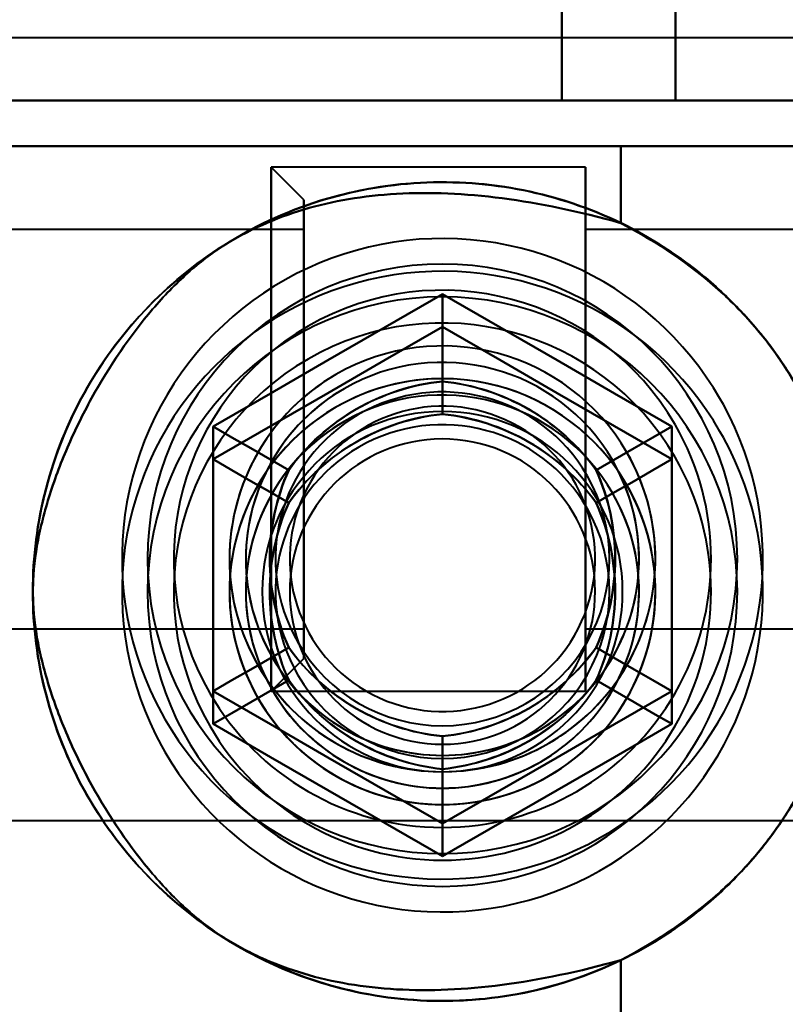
# Model space of a CAD drawing. Header units: millimetres. Extents: x -1442 to 3067, y -120 to 936.
# Tile 58 of 72: x 257 to 269, y 723 to 738. Entities that reach past the tile are written whole.
import ezdxf

# ---------------------------------------------------------------- set-up
doc = ezdxf.new("R2010")
doc.units = ezdxf.units.MM
doc.layers.add('G-IMPT', color=8, linetype='Continuous', lineweight=40)

# ---------------------------------------------------------------- blocks, each defined once
blk = doc.blocks.new('NEXA 400 CALQUES_dwg-748074-Gauche')
at = {"layer": 'G-IMPT'}
for p, q in [((287, 737.327), (254.35, 737.327)), ((287, 737.327), (254.35, 737.327)), ((267.221, 736.372), (249.5, 736.372)), ((249.5, 736.372), (267.221, 736.372)), ((249.5, 736.372), (267.221, 736.372)), ((267.221, 736.372), (249.5, 736.372)), ((265.485, 736.372), (276.665, 736.372)), ((276.665, 736.372), (265.485, 736.372)), ((265.485, 736.372), (276.665, 736.372)), ((276.665, 736.372), (265.485, 736.372)), ((275.707, 736.372), (267.221, 736.372)), ((267.221, 736.372), (275.707, 736.372)), ((275.707, 736.372), (267.221, 736.372)), ((267.221, 736.372), (275.707, 736.372)), ((251.665, 735.672), (266.387, 735.672)), ((266.387, 735.672), (251.665, 735.672)), ((266.387, 735.672), (251.665, 735.672)), ((251.665, 735.672), (266.387, 735.672)), ((266.387, 735.672), (275.484, 735.672)), ((275.484, 735.672), (266.387, 735.672)), ((275.484, 735.672), (266.387, 735.672)), ((266.387, 735.672), (275.484, 735.672)), ((265.85, 735.352), (261.05, 735.352)), ((261.55, 734.852), (261.05, 735.352)), ((265.85, 735.352), (261.05, 735.352)), ((261.55, 734.852), (261.05, 735.352)), ((261.05, 735.352), (261.05, 731.352)), ((261.05, 731.352), (261.05, 735.352)), ((261.05, 735.352), (261.05, 727.484)), ((261.05, 727.484), (261.05, 735.352)), ((261.05, 735.221), (261.05, 727.352)), ((261.05, 727.352), (261.05, 735.221)), ((261.05, 735.221), (261.05, 731.352)), ((261.05, 731.352), (261.05, 735.221)), ((265.85, 735.352), (265.85, 727.352)), ((265.85, 735.352), (265.85, 727.352)), ((265.85, 727.484), (265.85, 735.352)), ((265.85, 735.221), (265.85, 735.352)), ((265.85, 727.484), (265.85, 735.352)), ((265.85, 735.352), (265.85, 727.352)), ((265.85, 735.352), (265.85, 727.352)), ((265.85, 727.352), (265.85, 735.221)), ((265.85, 727.352), (265.85, 735.221)), ((261.55, 734.852), (261.55, 727.967)), ((261.55, 727.967), (261.55, 734.852)), ((261.55, 734.852), (261.55, 727.967)), ((261.55, 727.967), (261.55, 734.852)), ((261.55, 734.737), (261.55, 727.852)), ((261.55, 727.852), (261.55, 734.737)), ((261.55, 734.737), (261.55, 727.852)), ((261.55, 727.852), (261.55, 734.737)), ((261.55, 734.402), (251.55, 734.402)), ((261.55, 734.402), (251.55, 734.402)), ((261.55, 734.402), (261.55, 730.577)), ((261.55, 728.402), (261.55, 734.402)), ((261.55, 734.402), (261.55, 730.577)), ((261.55, 732.127), (261.55, 734.402)), ((282.55, 734.402), (265.85, 734.402)), ((282.55, 734.402), (265.85, 734.402)), ((265.85, 728.302), (265.85, 734.402)), ((265.85, 728.302), (265.85, 734.402)), ((265.85, 734.402), (265.85, 728.402)), ((265.85, 728.302), (265.85, 734.402)), ((265.85, 728.302), (265.85, 734.402)), ((265.85, 734.402), (265.85, 728.402)), ((265.85, 734.402), (265.85, 734.302)), ((261.55, 730.577), (261.55, 734.302)), ((261.55, 728.302), (261.55, 734.302)), ((265.85, 734.302), (265.85, 728.302)), ((265.85, 734.302), (265.85, 728.302)), ((261.55, 732.127), (261.55, 728.302)), ((261.55, 732.127), (261.55, 728.302)), ((261.55, 728.402), (261.55, 732.127)), ((261.05, 731.352), (261.05, 727.484)), ((261.05, 727.484), (261.05, 731.352)), ((261.05, 731.352), (261.05, 727.352)), ((261.05, 727.352), (261.05, 731.352)), ((261.55, 728.302), (261.55, 730.577)), ((251.55, 728.302), (261.55, 728.302)), ((251.55, 728.302), (261.55, 728.302)), ((265.85, 728.402), (265.85, 728.302)), ((265.85, 728.302), (282.55, 728.302)), ((265.85, 728.302), (282.55, 728.302)), ((261.05, 727.352), (261.55, 727.852)), ((261.05, 727.352), (261.55, 727.852)), ((265.85, 727.352), (265.85, 727.484)), ((261.05, 727.352), (265.85, 727.352)), ((261.05, 727.352), (265.85, 727.352)), ((254.35, 725.377), (287, 725.377)), ((254.35, 725.377), (287, 725.377))]:
    blk.add_line(p, q, dxfattribs=at)
at = {"layer": 'G-IMPT', "flags": 128}
for points in [[(265.485, 742.372), (265.485, 740.872), (265.485, 739.372), (265.485, 737.872), (265.485, 736.372)], [(265.485, 736.372), (265.485, 737.872), (265.485, 739.372), (265.485, 740.872), (265.485, 742.372)], [(265.485, 742.372), (265.485, 740.872), (265.485, 739.372), (265.485, 737.872), (265.485, 736.372)], [(265.485, 736.372), (265.485, 737.872), (265.485, 739.372), (265.485, 740.872), (265.485, 742.372)], [(267.221, 739.372), (267.221, 738.622), (267.221, 737.872), (267.221, 737.122), (267.221, 736.372)], [(267.221, 736.372), (267.221, 737.122), (267.221, 737.872), (267.221, 738.622), (267.221, 739.372)], [(267.221, 736.372), (267.221, 737.122), (267.221, 737.872), (267.221, 738.622), (267.221, 739.372)], [(267.221, 739.372), (267.221, 738.622), (267.221, 737.872), (267.221, 737.122), (267.221, 736.372)], [(249.5, 736.372), (253.496, 736.372), (257.492, 736.372), (261.488, 736.372), (265.485, 736.372)], [(265.485, 736.372), (261.488, 736.372), (257.492, 736.372), (253.496, 736.372), (249.5, 736.372)], [(265.485, 736.372), (261.488, 736.372), (257.492, 736.372), (253.496, 736.372), (249.5, 736.372)], [(249.5, 736.372), (253.496, 736.372), (257.492, 736.372), (261.488, 736.372), (265.485, 736.372)], [(276.105, 735.672), (270.579, 735.672), (265.052, 735.672), (259.526, 735.672), (254, 735.672)], [(254, 735.672), (259.526, 735.672), (265.052, 735.672), (270.579, 735.672), (276.105, 735.672)], [(276.105, 735.672), (270.579, 735.672), (265.052, 735.672), (259.526, 735.672), (254, 735.672)], [(254, 735.672), (259.526, 735.672), (265.052, 735.672), (270.579, 735.672), (276.105, 735.672)], [(266.387, 735.672), (266.387, 735.379), (266.387, 735.085), (266.387, 734.792), (266.387, 734.499)], [(266.387, 734.499), (266.387, 734.792), (266.387, 735.085), (266.387, 735.379), (266.387, 735.672)], [(266.387, 735.672), (266.387, 735.379), (266.387, 735.085), (266.387, 734.792), (266.387, 734.499)], [(266.387, 734.499), (266.387, 734.792), (266.387, 735.085), (266.387, 735.379), (266.387, 735.672)], [(267.9, 731.818), (267.799, 731.985), (267.691, 732.148), (267.577, 732.307), (267.457, 732.461), (267.33, 732.61), (267.198, 732.754), (267.06, 732.893), (266.916, 733.026), (266.768, 733.153), (266.614, 733.274), (266.455, 733.389), (266.293, 733.497), (266.126, 733.599), (265.955, 733.694), (265.78, 733.782), (265.602, 733.863), (265.421, 733.937), (265.237, 734.003), (265.05, 734.062), (264.862, 734.114), (264.671, 734.158), (264.479, 734.195), (264.286, 734.223), (264.091, 734.244), (263.896, 734.257), (263.7, 734.263), (263.505, 734.26), (263.309, 734.25), (263.115, 734.232), (262.921, 734.206), (262.728, 734.172), (262.537, 734.131), (262.348, 734.082), (262.16, 734.025), (261.975, 733.962), (261.793, 733.89), (261.614, 733.812), (261.438, 733.726), (261.266, 733.634), (261.097, 733.534), (260.933, 733.428), (260.773, 733.316), (260.618, 733.197), (260.467, 733.072), (260.322, 732.941), (260.182, 732.805), (260.047, 732.663), (259.918, 732.515), (259.796, 732.363), (259.679, 732.206), (259.569, 732.044), (259.466, 731.878), (259.369, 731.708), (259.279, 731.535), (259.196, 731.357), (259.12, 731.177), (259.051, 730.994), (258.99, 730.808), (258.937, 730.62), (258.89, 730.43), (258.852, 730.238), (258.821, 730.045), (258.798, 729.851), (258.783, 729.656), (258.776, 729.46), (258.776, 729.265), (258.784, 729.069), (258.8, 728.874), (258.824, 728.68), (258.856, 728.487), (258.895, 728.295), (258.942, 728.106), (258.996, 727.918), (259.058, 727.732), (259.127, 727.549), (259.204, 727.369), (259.287, 727.192), (259.378, 727.019), (259.43, 726.927)], [(267.9, 731.318), (267.799, 731.485), (267.691, 731.648), (267.577, 731.807), (267.457, 731.961), (267.33, 732.11), (267.198, 732.254), (267.06, 732.393), (266.916, 732.526), (266.768, 732.653), (266.614, 732.774), (266.455, 732.889), (266.293, 732.997), (266.126, 733.099), (265.955, 733.194), (265.78, 733.282), (265.602, 733.363), (265.421, 733.437), (265.237, 733.503), (265.05, 733.562), (264.862, 733.614), (264.671, 733.658), (264.479, 733.695), (264.286, 733.723), (264.091, 733.744), (263.896, 733.757), (263.7, 733.763), (263.505, 733.76), (263.309, 733.75), (263.115, 733.732), (262.921, 733.706), (262.728, 733.672), (262.537, 733.631), (262.348, 733.582), (262.16, 733.525), (261.975, 733.462), (261.793, 733.39), (261.614, 733.312), (261.438, 733.226), (261.266, 733.134), (261.097, 733.034), (260.933, 732.928), (260.773, 732.816), (260.618, 732.697), (260.467, 732.572), (260.322, 732.441), (260.182, 732.305), (260.047, 732.163), (259.918, 732.015), (259.796, 731.863), (259.679, 731.706), (259.569, 731.544), (259.466, 731.378), (259.369, 731.208), (259.279, 731.035), (259.196, 730.857), (259.12, 730.677), (259.051, 730.494), (258.99, 730.308), (258.937, 730.12), (258.89, 729.93), (258.852, 729.738), (258.821, 729.545), (258.798, 729.351), (258.783, 729.156), (258.776, 728.96), (258.776, 728.765), (258.784, 728.569), (258.8, 728.374), (258.824, 728.18), (258.856, 727.987), (258.895, 727.795), (258.942, 727.606), (258.996, 727.418), (259.058, 727.232), (259.127, 727.049), (259.204, 726.869), (259.287, 726.692), (259.378, 726.519), (259.43, 726.427)], [(260.165, 731.393), (261.04, 731.898), (261.915, 732.403), (262.79, 732.909), (263.665, 733.414)], [(263.665, 733.414), (262.79, 732.909), (261.915, 732.403), (261.04, 731.898), (260.165, 731.393)], [(260.165, 731.393), (261.04, 731.898), (261.915, 732.403), (262.79, 732.909), (263.665, 733.414)], [(263.665, 733.414), (262.79, 732.909), (261.915, 732.403), (261.04, 731.898), (260.165, 731.393)], [(263.665, 733.414), (262.79, 732.909), (261.915, 732.403), (261.04, 731.898), (260.165, 731.393)], [(260.165, 731.393), (261.04, 731.898), (261.915, 732.403), (262.79, 732.909), (263.665, 733.414)], [(263.665, 733.414), (264.54, 732.909), (265.415, 732.403), (266.29, 731.898), (267.165, 731.393)], [(267.165, 731.393), (266.29, 731.898), (265.415, 732.403), (264.54, 732.909), (263.665, 733.414)], [(263.665, 733.414), (263.665, 733.081), (263.665, 732.748), (263.665, 732.414), (263.665, 732.081)], [(263.665, 732.081), (263.665, 732.414), (263.665, 732.748), (263.665, 733.081), (263.665, 733.414)], [(263.665, 733.414), (264.54, 732.909), (265.415, 732.403), (266.29, 731.898), (267.165, 731.393)], [(267.165, 731.393), (266.29, 731.898), (265.415, 732.403), (264.54, 732.909), (263.665, 733.414)], [(267.165, 731.393), (266.29, 731.898), (265.415, 732.403), (264.54, 732.909), (263.665, 733.414)], [(263.665, 733.414), (264.54, 732.909), (265.415, 732.403), (266.29, 731.898), (267.165, 731.393)], [(260.165, 730.893), (261.04, 731.398), (261.915, 731.903), (262.79, 732.409), (263.665, 732.914)], [(263.665, 732.914), (262.79, 732.409), (261.915, 731.903), (261.04, 731.398), (260.165, 730.893)], [(260.165, 730.893), (261.04, 731.398), (261.915, 731.903), (262.79, 732.409), (263.665, 732.914)], [(260.165, 730.893), (261.04, 731.398), (261.915, 731.903), (262.79, 732.409), (263.665, 732.914)], [(263.665, 732.914), (262.79, 732.409), (261.915, 731.903), (261.04, 731.398), (260.165, 730.893)], [(263.665, 732.914), (262.79, 732.409), (261.915, 731.903), (261.04, 731.398), (260.165, 730.893)], [(263.665, 732.914), (263.665, 732.581), (263.665, 732.248), (263.665, 731.914), (263.665, 731.581)], [(263.665, 731.581), (263.665, 731.914), (263.665, 732.248), (263.665, 732.581), (263.665, 732.914)], [(263.665, 732.914), (264.54, 732.409), (265.415, 731.903), (266.29, 731.398), (267.165, 730.893)], [(267.165, 730.893), (266.29, 731.398), (265.415, 731.903), (264.54, 732.409), (263.665, 732.914)], [(263.665, 732.914), (264.54, 732.409), (265.415, 731.903), (266.29, 731.398), (267.165, 730.893)], [(263.665, 732.914), (264.54, 732.409), (265.415, 731.903), (266.29, 731.398), (267.165, 730.893)], [(267.165, 730.893), (266.29, 731.398), (265.415, 731.903), (264.54, 732.409), (263.665, 732.914)], [(267.165, 730.893), (266.29, 731.398), (265.415, 731.903), (264.54, 732.409), (263.665, 732.914)], [(259.43, 726.927), (259.531, 726.76), (259.639, 726.596), (259.753, 726.438), (259.874, 726.284), (260, 726.134), (260.133, 725.99), (260.271, 725.852), (260.414, 725.719), (260.563, 725.592), (260.716, 725.471), (260.875, 725.356), (261.038, 725.248), (261.205, 725.146), (261.376, 725.051), (261.55, 724.963), (261.728, 724.882), (261.909, 724.808), (262.093, 724.741), (262.28, 724.682), (262.469, 724.631), (262.659, 724.586), (262.851, 724.55), (263.045, 724.521), (263.239, 724.5), (263.434, 724.487), (263.63, 724.482), (263.826, 724.485), (264.021, 724.495), (264.216, 724.513), (264.41, 724.539), (264.602, 724.572), (264.793, 724.614), (264.983, 724.663), (265.17, 724.719), (265.355, 724.783), (265.537, 724.854), (265.716, 724.933), (265.892, 725.018), (266.064, 725.111), (266.233, 725.21), (266.397, 725.316), (266.557, 725.429), (266.713, 725.548), (266.863, 725.673), (267.009, 725.803), (267.149, 725.94), (267.283, 726.082), (267.412, 726.229), (267.535, 726.382), (267.651, 726.539), (267.761, 726.7), (267.865, 726.866), (267.962, 727.036), (268.052, 727.21), (268.135, 727.387), (268.21, 727.567), (268.279, 727.751), (268.34, 727.936), (268.394, 728.125), (268.44, 728.315), (268.478, 728.506), (268.509, 728.7), (268.532, 728.894), (268.547, 729.089), (268.555, 729.284), (268.554, 729.48), (268.546, 729.675), (268.53, 729.87), (268.506, 730.064), (268.475, 730.257), (268.436, 730.449), (268.389, 730.639), (268.334, 730.827), (268.272, 731.012), (268.203, 731.195), (268.127, 731.375), (268.043, 731.552), (267.952, 731.726), (267.9, 731.818)], [(259.43, 726.427), (259.531, 726.26), (259.639, 726.096), (259.753, 725.938), (259.874, 725.784), (260, 725.634), (260.133, 725.49), (260.271, 725.352), (260.414, 725.219), (260.563, 725.092), (260.716, 724.971), (260.875, 724.856), (261.038, 724.748), (261.205, 724.646), (261.376, 724.551), (261.55, 724.463), (261.728, 724.382), (261.909, 724.308), (262.093, 724.241), (262.28, 724.182), (262.469, 724.131), (262.659, 724.086), (262.851, 724.05), (263.045, 724.021), (263.239, 724), (263.434, 723.987), (263.63, 723.982), (263.826, 723.985), (264.021, 723.995), (264.216, 724.013), (264.41, 724.039), (264.602, 724.072), (264.793, 724.114), (264.983, 724.163), (265.17, 724.219), (265.355, 724.283), (265.537, 724.354), (265.716, 724.433), (265.892, 724.518), (266.064, 724.611), (266.233, 724.71), (266.397, 724.816), (266.557, 724.929), (266.713, 725.048), (266.863, 725.173), (267.009, 725.303), (267.149, 725.44), (267.283, 725.582), (267.412, 725.729), (267.535, 725.882), (267.651, 726.039), (267.761, 726.2), (267.865, 726.366), (267.962, 726.536), (268.052, 726.71), (268.135, 726.887), (268.21, 727.067), (268.279, 727.251), (268.34, 727.436), (268.394, 727.625), (268.44, 727.815), (268.478, 728.006), (268.509, 728.2), (268.532, 728.394), (268.547, 728.589), (268.555, 728.784), (268.554, 728.98), (268.546, 729.175), (268.53, 729.37), (268.506, 729.564), (268.475, 729.757), (268.436, 729.949), (268.389, 730.139), (268.334, 730.327), (268.272, 730.512), (268.203, 730.695), (268.127, 730.875), (268.043, 731.052), (267.952, 731.226), (267.9, 731.318)], [(260.165, 727.352), (260.165, 728.362), (260.165, 729.372), (260.165, 730.383), (260.165, 731.393)], [(260.165, 731.393), (260.454, 731.226), (260.742, 731.06), (261.031, 730.893), (261.319, 730.727)], [(261.319, 730.727), (261.031, 730.893), (260.742, 731.06), (260.454, 731.226), (260.165, 731.393)], [(260.165, 731.393), (260.165, 730.383), (260.165, 729.372), (260.165, 728.362), (260.165, 727.352)], [(260.165, 727.352), (260.165, 728.362), (260.165, 729.372), (260.165, 730.383), (260.165, 731.393)], [(260.165, 731.393), (260.165, 730.383), (260.165, 729.372), (260.165, 728.362), (260.165, 727.352)], [(260.165, 731.393), (260.165, 730.383), (260.165, 729.372), (260.165, 728.362), (260.165, 727.352)], [(260.165, 727.352), (260.165, 728.362), (260.165, 729.372), (260.165, 730.383), (260.165, 731.393)], [(267.165, 731.393), (266.877, 731.226), (266.588, 731.06), (266.3, 730.893), (266.011, 730.727)], [(266.011, 730.727), (266.3, 730.893), (266.588, 731.06), (266.877, 731.226), (267.165, 731.393)], [(267.165, 731.393), (267.165, 730.383), (267.165, 729.372), (267.165, 728.362), (267.165, 727.352)], [(267.165, 727.352), (267.165, 728.362), (267.165, 729.372), (267.165, 730.383), (267.165, 731.393)], [(267.165, 731.393), (267.165, 730.383), (267.165, 729.372), (267.165, 728.362), (267.165, 727.352)], [(267.165, 727.352), (267.165, 728.362), (267.165, 729.372), (267.165, 730.383), (267.165, 731.393)], [(267.165, 727.352), (267.165, 728.362), (267.165, 729.372), (267.165, 730.383), (267.165, 731.393)], [(267.165, 731.393), (267.165, 730.383), (267.165, 729.372), (267.165, 728.362), (267.165, 727.352)], [(260.165, 726.852), (260.165, 727.862), (260.165, 728.872), (260.165, 729.883), (260.165, 730.893)], [(260.165, 730.893), (260.454, 730.726), (260.742, 730.56), (261.031, 730.393), (261.319, 730.227)], [(261.319, 730.227), (261.031, 730.393), (260.742, 730.56), (260.454, 730.726), (260.165, 730.893)], [(260.165, 730.893), (260.165, 729.883), (260.165, 728.872), (260.165, 727.862), (260.165, 726.852)], [(260.165, 726.852), (260.165, 727.862), (260.165, 728.872), (260.165, 729.883), (260.165, 730.893)], [(260.165, 726.852), (260.165, 727.862), (260.165, 728.872), (260.165, 729.883), (260.165, 730.893)], [(260.165, 730.893), (260.165, 729.883), (260.165, 728.872), (260.165, 727.862), (260.165, 726.852)], [(260.165, 730.893), (260.165, 729.883), (260.165, 728.872), (260.165, 727.862), (260.165, 726.852)], [(267.165, 730.893), (266.877, 730.726), (266.588, 730.56), (266.3, 730.393), (266.011, 730.227)], [(266.011, 730.227), (266.3, 730.393), (266.588, 730.56), (266.877, 730.726), (267.165, 730.893)], [(267.165, 730.893), (267.165, 729.883), (267.165, 728.872), (267.165, 727.862), (267.165, 726.852)], [(267.165, 726.852), (267.165, 727.862), (267.165, 728.872), (267.165, 729.883), (267.165, 730.893)], [(267.165, 730.893), (267.165, 729.883), (267.165, 728.872), (267.165, 727.862), (267.165, 726.852)], [(267.165, 730.893), (267.165, 729.883), (267.165, 728.872), (267.165, 727.862), (267.165, 726.852)], [(267.165, 726.852), (267.165, 727.862), (267.165, 728.872), (267.165, 729.883), (267.165, 730.893)], [(267.165, 726.852), (267.165, 727.862), (267.165, 728.872), (267.165, 729.883), (267.165, 730.893)], [(260.165, 727.352), (260.454, 727.518), (260.742, 727.685), (261.031, 727.851), (261.319, 728.018)], [(261.319, 728.018), (261.031, 727.851), (260.742, 727.685), (260.454, 727.518), (260.165, 727.352)], [(266.011, 728.018), (266.3, 727.851), (266.588, 727.685), (266.877, 727.518), (267.165, 727.352)], [(267.165, 727.352), (266.877, 727.518), (266.588, 727.685), (266.3, 727.851), (266.011, 728.018)], [(260.165, 726.852), (260.454, 727.018), (260.742, 727.185), (261.031, 727.351), (261.319, 727.518)], [(261.319, 727.518), (261.031, 727.351), (260.742, 727.185), (260.454, 727.018), (260.165, 726.852)], [(267.165, 726.852), (266.877, 727.018), (266.588, 727.185), (266.3, 727.351), (266.011, 727.518)], [(266.011, 727.518), (266.3, 727.351), (266.588, 727.185), (266.877, 727.018), (267.165, 726.852)], [(263.665, 725.331), (262.79, 725.836), (261.915, 726.341), (261.04, 726.846), (260.165, 727.352)], [(260.165, 727.352), (261.04, 726.846), (261.915, 726.341), (262.79, 725.836), (263.665, 725.331)], [(263.665, 725.331), (262.79, 725.836), (261.915, 726.341), (261.04, 726.846), (260.165, 727.352)], [(260.165, 727.352), (261.04, 726.846), (261.915, 726.341), (262.79, 725.836), (263.665, 725.331)], [(260.165, 727.352), (261.04, 726.846), (261.915, 726.341), (262.79, 725.836), (263.665, 725.331)], [(263.665, 725.331), (262.79, 725.836), (261.915, 726.341), (261.04, 726.846), (260.165, 727.352)], [(267.165, 727.352), (266.29, 726.846), (265.415, 726.341), (264.54, 725.836), (263.665, 725.331)], [(263.665, 725.331), (264.54, 725.836), (265.415, 726.341), (266.29, 726.846), (267.165, 727.352)], [(267.165, 727.352), (266.29, 726.846), (265.415, 726.341), (264.54, 725.836), (263.665, 725.331)], [(263.665, 725.331), (264.54, 725.836), (265.415, 726.341), (266.29, 726.846), (267.165, 727.352)], [(263.665, 725.331), (264.54, 725.836), (265.415, 726.341), (266.29, 726.846), (267.165, 727.352)], [(267.165, 727.352), (266.29, 726.846), (265.415, 726.341), (264.54, 725.836), (263.665, 725.331)], [(263.665, 724.831), (262.79, 725.336), (261.915, 725.841), (261.04, 726.346), (260.165, 726.852)], [(260.165, 726.852), (261.04, 726.346), (261.915, 725.841), (262.79, 725.336), (263.665, 724.831)], [(263.665, 724.831), (262.79, 725.336), (261.915, 725.841), (261.04, 726.346), (260.165, 726.852)], [(263.665, 724.831), (262.79, 725.336), (261.915, 725.841), (261.04, 726.346), (260.165, 726.852)], [(260.165, 726.852), (261.04, 726.346), (261.915, 725.841), (262.79, 725.336), (263.665, 724.831)], [(260.165, 726.852), (261.04, 726.346), (261.915, 725.841), (262.79, 725.336), (263.665, 724.831)], [(267.165, 726.852), (266.29, 726.346), (265.415, 725.841), (264.54, 725.336), (263.665, 724.831)], [(263.665, 724.831), (264.54, 725.336), (265.415, 725.841), (266.29, 726.346), (267.165, 726.852)], [(267.165, 726.852), (266.29, 726.346), (265.415, 725.841), (264.54, 725.336), (263.665, 724.831)], [(267.165, 726.852), (266.29, 726.346), (265.415, 725.841), (264.54, 725.336), (263.665, 724.831)], [(263.665, 724.831), (264.54, 725.336), (265.415, 725.841), (266.29, 726.346), (267.165, 726.852)], [(263.665, 724.831), (264.54, 725.336), (265.415, 725.841), (266.29, 726.346), (267.165, 726.852)], [(263.665, 725.331), (263.665, 725.664), (263.665, 725.997), (263.665, 726.33), (263.665, 726.663)], [(263.665, 726.663), (263.665, 726.33), (263.665, 725.997), (263.665, 725.664), (263.665, 725.331)], [(263.665, 726.163), (263.665, 725.83), (263.665, 725.497), (263.665, 725.164), (263.665, 724.831)], [(263.665, 724.831), (263.665, 725.164), (263.665, 725.497), (263.665, 725.83), (263.665, 726.163)], [(266.387, 723.246), (266.387, 722.953), (266.387, 722.659), (266.387, 722.366), (266.387, 722.072)], [(266.387, 722.072), (266.387, 722.366), (266.387, 722.659), (266.387, 722.953), (266.387, 723.246)], [(266.387, 723.246), (266.387, 722.953), (266.387, 722.659), (266.387, 722.366), (266.387, 722.072)], [(266.387, 722.072), (266.387, 722.366), (266.387, 722.659), (266.387, 722.953), (266.387, 723.246)]]:
    blk.add_lwpolyline(points, dxfattribs=at)
at = {"layer": 'G-IMPT'}
for centre, radius, start, end in [((263.665, 728.872), 6.25, 0, 180), ((263.665, 728.872), 6.25, 0, 180), ((263.665, 728.872), 6.25, 0, 180), ((263.665, 728.872), 6.25, 0, 180), ((263.665, 729.372), 4.5, 0, 180), ((263.665, 729.372), 4.5, 90, 180), ((263.665, 729.372), 4.5, 360, 180), ((263.665, 729.372), 4.5, 90, 270), ((263.665, 729.372), 4.5, 360, 90), ((263.665, 729.372), 4.5, 270, 90), ((263.665, 729.372), 4.1, 30, 120), ((263.665, 729.372), 4.1, 30, 120), ((263.665, 728.872), 4.5, 90, 270), ((263.665, 728.872), 4.5, 360, 180), ((263.665, 728.872), 4.5, 90, 180), ((263.665, 728.872), 4.5, 0, 180), ((263.665, 728.872), 4.5, 270, 90), ((263.665, 728.872), 4.5, 0, 90), ((263.665, 728.872), 4.1, 30, 120), ((263.665, 728.872), 4.1, 30, 120), ((263.665, 729.372), 4.1, 120, 210), ((263.665, 729.372), 4.1, 120, 210), ((263.665, 729.372), 3.25, 30, 210), ((263.665, 729.372), 3.25, 300, 120), ((263.665, 729.372), 3.25, 30, 120), ((263.665, 728.872), 4.1, 120, 210), ((263.665, 728.872), 4.1, 120, 210), ((263.665, 729.372), 3, 30, 210), ((263.665, 729.372), 3, 300, 120), ((263.665, 729.372), 3, 30, 120), ((263.665, 729.372), 3, 300, 120), ((263.665, 729.372), 3.25, 120, 300), ((263.665, 729.372), 3.25, 120, 210), ((263.665, 728.872), 3.25, 30, 210), ((263.665, 728.872), 3.25, 0, 180), ((263.665, 728.872), 3.25, 300, 120), ((263.665, 728.872), 3.25, 30, 120), ((263.665, 729.372), 3, 120, 300), ((263.665, 729.372), 3, 120, 300), ((263.665, 729.372), 3, 120, 300), ((263.665, 729.372), 2.548, 30, 210), ((263.665, 729.372), 2.548, 30, 210), ((263.665, 729.372), 2.548, 30, 210), ((263.665, 729.372), 2.548, 30, 210), ((263.665, 728.872), 3, 30, 210), ((263.665, 728.872), 3, 300, 120), ((263.665, 728.872), 3, 300, 120), ((263.665, 728.872), 3, 300, 120), ((263.665, 728.872), 3.25, 120, 300), ((263.665, 728.872), 3.25, 120, 210), ((263.665, 728.872), 2.75, 0, 180), ((263.665, 728.872), 2.75, 0, 180), ((263.665, 728.872), 2.75, 0, 180), ((263.665, 728.872), 2.75, 0, 180), ((263.665, 728.872), 2.75, 0, 180), ((263.665, 728.872), 2.75, 0, 180), ((263.665, 728.872), 2.75, 0, 180), ((263.665, 729.372), 2.33, 65.716, 245.716), ((263.665, 729.372), 2.33, 65.716, 245.716), ((263.665, 729.372), 2.33, 65.716, 245.716), ((263.665, 729.372), 2.33, 65.716, 245.716), ((263.665, 728.872), 3, 120, 300), ((263.665, 728.872), 3, 120, 210), ((263.665, 728.872), 3, 120, 300), ((263.665, 729.372), 2.33, 245.716, 65.716), ((263.665, 729.372), 2.33, 245.716, 65.716), ((263.665, 729.372), 2.33, 245.716, 65.716), ((263.665, 729.372), 2.33, 245.716, 65.716), ((263.665, 729.372), 4.1, 210, 30), ((263.665, 729.372), 4.1, 210, 30), ((263.665, 728.872), 2.548, 30, 210), ((263.665, 728.872), 2.548, 30, 210), ((263.665, 728.872), 2.548, 30, 210), ((263.665, 728.872), 2.548, 30, 210), ((263.665, 728.872), 2.33, 354.284, 174.284), ((263.665, 728.872), 2.33, 354.284, 174.284), ((263.665, 728.872), 2.33, 354.284, 174.284), ((263.665, 728.872), 2.33, 354.284, 174.284), ((263.665, 728.872), 4.1, 210, 30), ((263.665, 728.872), 4.1, 210, 30), ((263.665, 729.372), 3.25, 210, 30), ((263.665, 729.372), 3, 210, 30), ((263.665, 729.372), 3.25, 270, 30), ((263.665, 729.372), 3, 300, 30), ((263.665, 729.372), 2.548, 210, 30), ((263.665, 729.372), 2.548, 210, 30), ((263.665, 729.372), 2.548, 210, 30), ((263.665, 729.372), 2.548, 210, 30), ((263.665, 728.872), 3.25, 210, 30), ((263.665, 728.872), 3.25, 0, 30), ((263.665, 728.872), 3, 210, 30), ((263.665, 728.872), 2.548, 210, 30), ((263.665, 728.872), 2.548, 210, 30), ((263.665, 728.872), 2.548, 210, 30), ((263.665, 728.872), 2.548, 210, 30), ((263.665, 729.372), 4.5, 180, 0), ((263.665, 729.372), 4.5, 180, 360), ((263.665, 729.372), 4.5, 180, 0), ((263.665, 728.872), 2.33, 174.284, 354.284), ((263.665, 728.872), 2.33, 174.284, 354.284), ((263.665, 728.872), 2.33, 174.284, 354.284), ((263.665, 728.872), 2.33, 174.284, 354.284), ((263.665, 728.872), 6.25, 180, 360), ((263.665, 728.872), 6.25, 180, 0), ((263.665, 728.872), 6.25, 180, 0), ((263.665, 728.872), 6.25, 180, 0), ((263.665, 728.872), 4.5, 180, 0), ((263.665, 728.872), 4.5, 180, 0), ((263.665, 728.872), 4.5, 180, 0), ((263.665, 728.872), 3.25, 180, 360), ((263.665, 728.872), 3.25, 210, 0), ((263.665, 728.872), 2.75, 180, 0), ((263.665, 728.872), 2.75, 180, 360), ((263.665, 728.872), 2.75, 180, 0), ((263.665, 728.872), 2.75, 180, 0), ((263.665, 728.872), 2.75, 180, 270), ((263.665, 728.872), 2.75, 180, 0), ((263.665, 728.872), 2.75, 180, 0), ((263.665, 728.872), 2.75, 270, 0), ((263.665, 729.372), 3.25, 210, 270), ((263.665, 728.872), 3, 210, 300)]:
    blk.add_arc(centre, radius, start, end, dxfattribs=at)
for points in [[(276.665, 736.372), (276.279, 737.258), (275.248, 738.916), (273.054, 740.857), (270.398, 742.09), (268.466, 742.372), (267.5, 742.372)], [(267.5, 742.372), (268.466, 742.372), (270.398, 742.09), (273.054, 740.857), (275.248, 738.916), (276.279, 737.258), (276.665, 736.372)], [(275.707, 736.372), (275.248, 736.839), (274.172, 737.67), (272.174, 738.632), (269.906, 739.238), (268.302, 739.371), (267.5, 739.372)], [(267.5, 739.372), (269.104, 739.372), (272.311, 738.821), (274.79, 737.294), (275.706, 736.372)], [(267.5, 739.372), (268.302, 739.368), (269.906, 739.233), (272.174, 738.632), (274.172, 737.675), (275.248, 736.841), (275.707, 736.372)], [(263.665, 732.081), (263.193, 732.032), (262.299, 731.739), (261.598, 731.111), (261.319, 730.727)], [(261.319, 730.727), (261.591, 731.106), (262.299, 731.74), (263.201, 732.035), (263.665, 732.081)], [(266.011, 730.727), (265.732, 731.111), (265.031, 731.738), (264.137, 732.032), (263.665, 732.081)], [(263.665, 732.081), (264.129, 732.035), (265.032, 731.739), (265.739, 731.105), (266.011, 730.727)], [(261.319, 730.227), (261.598, 730.611), (262.299, 731.238), (263.193, 731.532), (263.665, 731.581)], [(263.665, 731.581), (263.201, 731.535), (262.298, 731.239), (261.591, 730.605), (261.319, 730.227)], [(263.665, 731.581), (264.137, 731.532), (265.031, 731.239), (265.732, 730.611), (266.011, 730.227)], [(266.011, 730.227), (265.739, 730.606), (265.032, 731.24), (264.129, 731.535), (263.665, 731.581)], [(261.319, 730.727), (261.126, 730.293), (260.933, 729.373), (261.126, 728.452), (261.319, 728.018)], [(261.319, 728.018), (261.127, 728.443), (260.932, 729.373), (261.127, 730.302), (261.319, 730.727)], [(266.011, 728.018), (266.204, 728.451), (266.397, 729.372), (266.204, 730.293), (266.011, 730.727)], [(266.011, 730.727), (266.203, 730.302), (266.398, 729.372), (266.203, 728.443), (266.011, 728.018)], [(261.319, 727.518), (261.126, 727.951), (260.933, 728.872), (261.126, 729.793), (261.319, 730.227)], [(261.319, 730.227), (261.127, 729.802), (260.932, 728.872), (261.127, 727.943), (261.319, 727.518)], [(266.011, 730.227), (266.204, 729.793), (266.397, 728.873), (266.204, 727.952), (266.011, 727.518)], [(266.011, 727.518), (266.203, 727.943), (266.398, 728.873), (266.203, 729.802), (266.011, 730.227)], [(261.319, 728.018), (261.598, 727.634), (262.299, 727.006), (263.193, 726.713), (263.665, 726.663)], [(263.665, 726.663), (263.201, 726.71), (262.298, 727.005), (261.591, 727.639), (261.319, 728.018)], [(263.665, 726.663), (264.137, 726.713), (265.031, 727.006), (265.732, 727.634), (266.011, 728.018)], [(266.011, 728.018), (265.739, 727.639), (265.032, 727.005), (264.129, 726.71), (263.665, 726.663)], [(263.665, 726.163), (263.193, 726.213), (262.299, 726.506), (261.598, 727.134), (261.319, 727.518)], [(261.319, 727.518), (261.591, 727.139), (262.299, 726.505), (263.201, 726.21), (263.665, 726.163)], [(266.011, 727.518), (265.732, 727.134), (265.031, 726.506), (264.137, 726.213), (263.665, 726.163)], [(263.665, 726.163), (264.129, 726.21), (265.032, 726.505), (265.739, 727.139), (266.011, 727.518)]]:
    blk.add_open_spline(points, degree=3, dxfattribs=at)
for points, knots in [([(276.665, 736.372), (276.497, 736.758), (276.108, 737.516), (275.363, 738.597), (274.632, 739.406), (273.971, 740.006), (273.423, 740.44), (272.816, 740.853), (272.158, 741.232), (271.457, 741.567), (270.721, 741.85), (269.957, 742.077), (268.896, 742.301), (268.064, 742.372), (267.5, 742.372)], [0, 0, 0, 0, 0.125, 0.25, 0.375, 0.4375, 0.5, 0.5625, 0.625, 0.6875, 0.75, 0.8125, 0.875, 1, 1, 1, 1]), ([(267.5, 742.372), (268.466, 742.372), (269.915, 742.161), (271.726, 741.474), (272.996, 740.768), (274.151, 739.887), (275.505, 738.501), (276.279, 737.258), (276.665, 736.372)], [0, 0, 0, 0, 0.25, 0.375, 0.5, 0.625, 0.75, 1, 1, 1, 1]), ([(267.5, 742.372), (268.068, 742.356), (268.901, 742.278), (269.959, 742.063), (270.721, 741.851), (271.455, 741.571), (272.158, 741.228), (272.816, 740.842), (273.423, 740.439), (273.97, 740.017), (274.467, 739.561), (274.923, 739.081), (275.346, 738.581), (275.737, 738.063), (276.204, 737.342), (276.496, 736.769), (276.665, 736.372)], [0, 0, 0, 0, 0.125, 0.1875, 0.25, 0.3125, 0.375, 0.4375, 0.5, 0.5625, 0.625, 0.6875, 0.75, 0.8125, 0.875, 1, 1, 1, 1]), ([(267.5, 742.372), (268.064, 742.372), (268.896, 742.301), (269.957, 742.077), (270.721, 741.85), (271.457, 741.567), (272.158, 741.232), (272.816, 740.853), (273.423, 740.44), (273.971, 740.006), (274.632, 739.406), (275.363, 738.597), (276.108, 737.516), (276.497, 736.758), (276.665, 736.372)], [0, 0, 0, 0, 0.125, 0.1875, 0.25, 0.3125, 0.375, 0.4375, 0.5, 0.5625, 0.625, 0.75, 0.875, 1, 1, 1, 1]), ([(276.665, 736.372), (276.279, 737.258), (275.505, 738.501), (274.151, 739.887), (272.996, 740.768), (271.726, 741.474), (269.915, 742.161), (268.466, 742.372), (267.5, 742.372)], [0, 0, 0, 0, 0.25, 0.375, 0.5, 0.625, 0.75, 1, 1, 1, 1]), ([(276.665, 736.372), (276.496, 736.769), (276.204, 737.342), (275.737, 738.063), (275.346, 738.581), (274.923, 739.081), (274.467, 739.561), (273.97, 740.017), (273.423, 740.439), (272.816, 740.842), (272.158, 741.228), (271.455, 741.571), (270.721, 741.851), (269.959, 742.063), (268.901, 742.278), (268.068, 742.356), (267.5, 742.372)], [0, 0, 0, 0, 0.125, 0.1875, 0.25, 0.3125, 0.375, 0.4375, 0.5, 0.5625, 0.625, 0.6875, 0.75, 0.8125, 0.875, 1, 1, 1, 1]), ([(275.706, 736.372), (275.248, 736.833), (274.172, 737.677), (271.508, 738.958), (269.104, 739.372), (267.5, 739.372)], [0, 0, 0, 0, 0.25, 0.5, 1, 1, 1, 1]), ([(266.387, 734.499), (265.446, 734.954), (263.856, 735.278), (261.745, 734.892), (260.287, 734.21), (259.076, 733.21), (258.146, 731.944), (257.551, 730.464), (257.415, 729.404), (257.415, 728.872)], [0, 0, 0, 0, 0.25, 0.375, 0.5, 0.625, 0.75, 0.875, 1, 1, 1, 1]), ([(257.415, 728.872), (257.415, 729.404), (257.551, 730.464), (258.146, 731.944), (259.076, 733.21), (260.287, 734.21), (261.745, 734.892), (263.856, 735.278), (265.446, 734.954), (266.387, 734.499)], [0, 0, 0, 0, 0.125, 0.25, 0.375, 0.5, 0.625, 0.75, 1, 1, 1, 1]), ([(266.387, 723.246), (265.751, 723.069), (264.545, 722.817), (263.201, 722.76), (262.224, 722.868), (261.541, 723.027), (261.012, 723.223), (260.613, 723.42), (260.328, 723.584), (260.05, 723.777), (259.682, 724.085), (259.059, 724.731), (258.424, 725.663), (257.929, 726.673), (257.643, 727.438), (257.459, 728.19), (257.393, 728.872), (257.459, 729.555), (257.643, 730.307), (257.929, 731.072), (258.424, 732.082), (259.059, 733.014), (259.682, 733.66), (260.05, 733.967), (260.328, 734.161), (260.613, 734.325), (261.012, 734.521), (261.541, 734.717), (262.224, 734.876), (263.201, 734.985), (264.545, 734.928), (265.751, 734.676), (266.387, 734.499)], [0, 0, 0, 0, 0.0625, 0.125, 0.15625, 0.1875, 0.21875, 0.234375, 0.25, 0.265625, 0.28125, 0.3125, 0.375, 0.40625, 0.4375, 0.46875, 0.5, 0.53125, 0.5625, 0.59375, 0.625, 0.6875, 0.71875, 0.734375, 0.75, 0.765625, 0.78125, 0.8125, 0.84375, 0.875, 0.9375, 1, 1, 1, 1]), ([(266.387, 734.499), (265.751, 734.676), (264.545, 734.928), (263.201, 734.985), (262.224, 734.876), (261.541, 734.717), (261.012, 734.521), (260.613, 734.325), (260.328, 734.161), (260.05, 733.967), (259.682, 733.66), (259.059, 733.014), (258.424, 732.082), (257.929, 731.072), (257.643, 730.307), (257.459, 729.555), (257.393, 728.872), (257.459, 728.19), (257.643, 727.438), (257.929, 726.673), (258.424, 725.663), (259.059, 724.731), (259.682, 724.085), (260.05, 723.777), (260.328, 723.584), (260.613, 723.42), (261.012, 723.223), (261.541, 723.027), (262.224, 722.868), (263.201, 722.76), (264.545, 722.817), (265.751, 723.069), (266.387, 723.246)], [0, 0, 0, 0, 0.0625, 0.125, 0.15625, 0.1875, 0.21875, 0.234375, 0.25, 0.265625, 0.28125, 0.3125, 0.375, 0.40625, 0.4375, 0.46875, 0.5, 0.53125, 0.5625, 0.59375, 0.625, 0.6875, 0.71875, 0.734375, 0.75, 0.765625, 0.78125, 0.8125, 0.84375, 0.875, 0.9375, 1, 1, 1, 1]), ([(269.915, 728.872), (269.915, 729.16), (269.885, 729.594), (269.785, 730.168), (269.644, 730.735), (269.439, 731.297), (269.176, 731.832), (268.953, 732.214), (268.709, 732.572), (268.443, 732.909), (268.156, 733.226), (267.845, 733.526), (267.509, 733.807), (267.036, 734.15), (266.653, 734.37), (266.387, 734.499)], [0, 0, 0, 0, 0.125, 0.1875, 0.25, 0.375, 0.4375, 0.5, 0.5625, 0.625, 0.6875, 0.75, 0.8125, 0.875, 1, 1, 1, 1]), ([(266.387, 734.499), (266.948, 734.204), (267.692, 733.698), (268.479, 732.889), (268.963, 732.225), (269.36, 731.464), (269.668, 730.613), (269.867, 729.727), (269.939, 728.873), (269.867, 728.02), (269.601, 726.835), (269.123, 725.738), (268.479, 724.855), (267.692, 724.046), (266.948, 723.54), (266.387, 723.246)], [0, 0, 0, 0, 0.125, 0.1875, 0.25, 0.3125, 0.375, 0.4375, 0.5, 0.5625, 0.625, 0.75, 0.8125, 0.875, 1, 1, 1, 1]), ([(266.387, 734.499), (266.653, 734.37), (267.036, 734.149), (267.51, 733.806), (267.845, 733.526), (268.156, 733.226), (268.443, 732.909), (268.708, 732.573), (268.952, 732.215), (269.175, 731.833), (269.439, 731.298), (269.643, 730.736), (269.784, 730.168), (269.885, 729.594), (269.915, 729.16), (269.915, 728.872)], [0, 0, 0, 0, 0.125, 0.1875, 0.25, 0.3125, 0.375, 0.4375, 0.5, 0.5625, 0.625, 0.75, 0.8125, 0.875, 1, 1, 1, 1]), ([(266.387, 723.246), (266.948, 723.54), (267.692, 724.047), (268.479, 724.856), (268.963, 725.519), (269.36, 726.281), (269.668, 727.132), (269.867, 728.018), (269.939, 728.871), (269.867, 729.724), (269.601, 730.909), (269.123, 732.007), (268.479, 732.889), (267.692, 733.699), (266.948, 734.205), (266.387, 734.499)], [0, 0, 0, 0, 0.125, 0.1875, 0.25, 0.3125, 0.375, 0.4375, 0.5, 0.5625, 0.625, 0.75, 0.8125, 0.875, 1, 1, 1, 1]), ([(257.415, 728.872), (257.415, 728.34), (257.551, 727.281), (258.146, 725.801), (259.076, 724.535), (260.287, 723.535), (261.745, 722.852), (263.856, 722.467), (265.446, 722.791), (266.387, 723.246)], [0, 0, 0, 0, 0.125, 0.25, 0.375, 0.5, 0.625, 0.75, 1, 1, 1, 1]), ([(266.387, 723.246), (265.446, 722.791), (263.856, 722.467), (261.745, 722.852), (260.287, 723.535), (259.076, 724.535), (258.146, 725.801), (257.551, 727.281), (257.415, 728.34), (257.415, 728.872)], [0, 0, 0, 0, 0.25, 0.375, 0.5, 0.625, 0.75, 0.875, 1, 1, 1, 1]), ([(266.387, 723.246), (266.653, 723.375), (267.036, 723.595), (267.51, 723.938), (267.845, 724.219), (268.156, 724.518), (268.443, 724.835), (268.708, 725.172), (268.952, 725.53), (269.175, 725.912), (269.439, 726.447), (269.643, 727.009), (269.784, 727.576), (269.885, 728.151), (269.915, 728.585), (269.915, 728.872)], [0, 0, 0, 0, 0.125, 0.1875, 0.25, 0.3125, 0.375, 0.4375, 0.5, 0.5625, 0.625, 0.75, 0.8125, 0.875, 1, 1, 1, 1]), ([(269.915, 728.872), (269.915, 728.585), (269.885, 728.151), (269.785, 727.577), (269.644, 727.009), (269.439, 726.448), (269.176, 725.913), (268.953, 725.531), (268.709, 725.173), (268.443, 724.836), (268.156, 724.518), (267.845, 724.218), (267.509, 723.938), (267.036, 723.595), (266.653, 723.375), (266.387, 723.246)], [0, 0, 0, 0, 0.125, 0.1875, 0.25, 0.375, 0.4375, 0.5, 0.5625, 0.625, 0.6875, 0.75, 0.8125, 0.875, 1, 1, 1, 1])]:
    blk.add_open_spline(points, degree=3, knots=knots, dxfattribs=at)

msp = doc.modelspace()

# ---------------------------------------------------------------- block references
at = {"layer": 'G-IMPT'}
msp.add_blockref('NEXA 400 CALQUES_dwg-748074-Gauche', (0, 0), dxfattribs=at)

doc.saveas('drawing.dxf')
